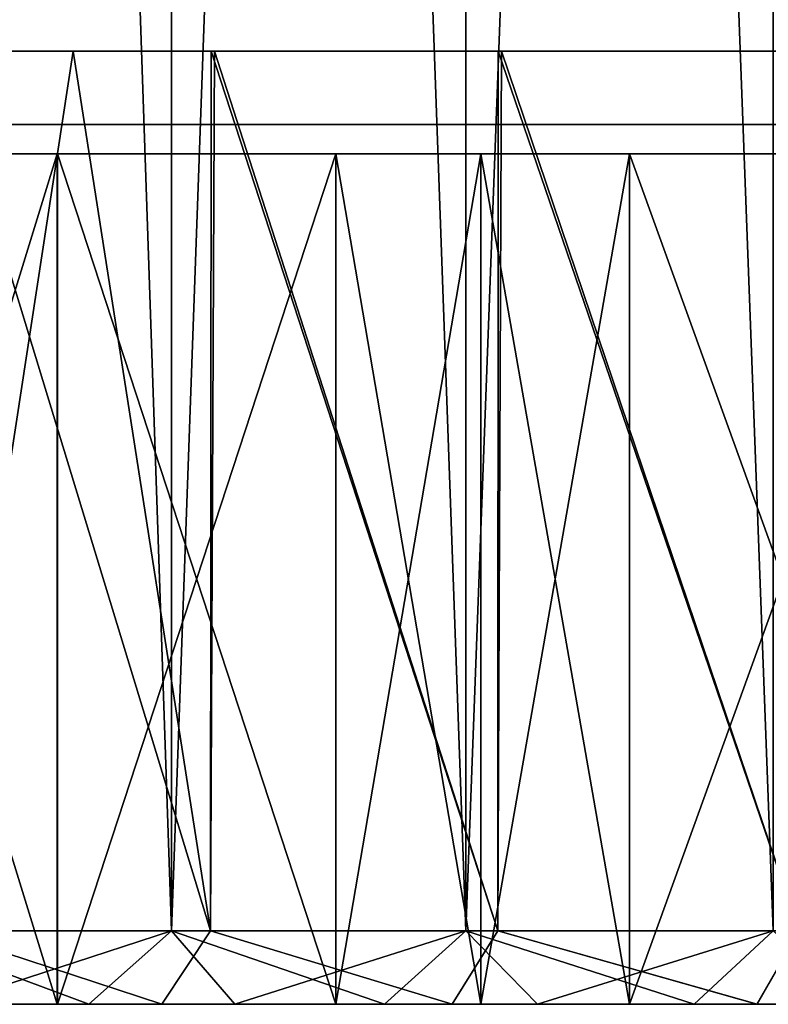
# Model space of a CAD drawing. Header units: millimetres. Extents: x -47 to 51, y -73 to 34.
# Tile 5 of 113: x -29.32 to -24.21, y -73 to -66.29. Entities that reach past the tile are written whole.
import ezdxf

# ---------------------------------------------------------------- set-up
doc = ezdxf.new("R2010")
doc.units = ezdxf.units.MM
doc.header["$LTSCALE"] = 65.185185
for name, color, linetype in [('154', 7, 'CONTINUOUS'), ('155', 7, 'CONTINUOUS'), ('156', 7, 'CONTINUOUS'), ('157', 7, 'CONTINUOUS'), ('158', 7, 'CONTINUOUS'), ('159', 7, 'CONTINUOUS'), ('160', 7, 'CONTINUOUS'), ('161', 7, 'CONTINUOUS'), ('162', 7, 'CONTINUOUS'), ('163', 7, 'CONTINUOUS'), ('179', 7, 'CONTINUOUS'), ('180', 7, 'CONTINUOUS'), ('181', 7, 'CONTINUOUS'), ('182', 7, 'CONTINUOUS'), ('183', 7, 'CONTINUOUS'), ('199', 7, 'CONTINUOUS'), ('200', 7, 'CONTINUOUS')]:
    doc.layers.add(name, color=color, linetype=linetype)

msp = doc.modelspace()

# ---------------------------------------------------------------- linework, layer by layer
at = {"layer": '154', "linetype": 'Continuous'}
for points in [[(-29.8731, -66.5, 29.8767), (-29.8475, -66.5, -29.9025), (-28.9552, -66.5, 30.7673), (-29.8731, -66.5, 29.8767)], [(-29.8475, -66.5, -29.9025), (-27.9888, -66.5, -31.6494), (-28.9552, -66.5, 30.7673), (-29.8475, -66.5, -29.9025)], [(-28.9552, -66.5, 30.7673), (-27.9888, -66.5, -31.6494), (-28.0128, -66.5, 31.6281), (-28.9552, -66.5, 30.7673)], [(-28.0128, -66.5, 31.6281), (-27.9888, -66.5, -31.6494), (-26.0538, -66.5, 33.2602), (-28.0128, -66.5, 31.6281)], [(-27.9888, -66.5, -31.6494), (-26.0311, -66.5, -33.2779), (-26.0538, -66.5, 33.2602), (-27.9888, -66.5, -31.6494)], [(-26.0538, -66.5, 33.2602), (-26.0311, -66.5, -33.2779), (-23.9959, -66.5, 34.7741), (-26.0538, -66.5, 33.2602)], [(-26.0311, -66.5, -33.2779), (-23.9746, -66.5, -34.7888), (-23.9959, -66.5, 34.7741), (-26.0311, -66.5, -33.2779)]]:
    msp.add_3dface(points, dxfattribs=at)
at = {"layer": '155', "linetype": 'Continuous'}
for points in [[(-28.0169, -72.5, -31.6246), (-29.8475, -66.5, -29.9025), (-29.8753, -72.5, -29.8753), (-28.0169, -72.5, -31.6246)], [(-27.9888, -66.5, -31.6494), (-29.8475, -66.5, -29.9025), (-28.0169, -72.5, -31.6246), (-27.9888, -66.5, -31.6494)], [(-26.0564, -72.5, -33.2585), (-27.9888, -66.5, -31.6494), (-28.0169, -72.5, -31.6246), (-26.0564, -72.5, -33.2585)], [(-26.0311, -66.5, -33.2779), (-27.9888, -66.5, -31.6494), (-26.0564, -72.5, -33.2585), (-26.0311, -66.5, -33.2779)], [(-24.0007, -72.5, -34.7711), (-26.0311, -66.5, -33.2779), (-26.0564, -72.5, -33.2585), (-24.0007, -72.5, -34.7711)], [(-23.9746, -66.5, -34.7888), (-26.0311, -66.5, -33.2779), (-24.0007, -72.5, -34.7711), (-23.9746, -66.5, -34.7888)]]:
    msp.add_3dface(points, dxfattribs=at)
at = {"layer": '156', "linetype": 'Continuous'}
for points in [[(-28.349, -73, -31.9984), (-29.8753, -72.5, -29.8753), (-30.2284, -73, -30.2286), (-28.349, -73, -31.9984)], [(-28.0169, -72.5, -31.6246), (-29.8753, -72.5, -29.8753), (-28.349, -73, -31.9984), (-28.0169, -72.5, -31.6246)], [(-26.3687, -73, -33.6485), (-28.0169, -72.5, -31.6246), (-28.349, -73, -31.9984), (-26.3687, -73, -33.6485)], [(-26.0564, -72.5, -33.2585), (-28.0169, -72.5, -31.6246), (-26.3687, -73, -33.6485), (-26.0564, -72.5, -33.2585)], [(-24.2877, -73, -35.1803), (-26.0564, -72.5, -33.2585), (-26.3687, -73, -33.6485), (-24.2877, -73, -35.1803)], [(-24.0007, -72.5, -34.7711), (-26.0564, -72.5, -33.2585), (-24.2877, -73, -35.1803), (-24.0007, -72.5, -34.7711)], [(-22.124, -73, -36.5797), (-24.0007, -72.5, -34.7711), (-24.2877, -73, -35.1803), (-22.124, -73, -36.5797)]]:
    msp.add_3dface(points, dxfattribs=at)
at = {"layer": '157', "linetype": 'Continuous'}
for points in [[(-29.8178, -73, 31.6723), (-30.7592, -73, 30.7591), (-28.3492, -73, 31.9982), (-29.8178, -73, 31.6723)], [(-28.3492, -73, 31.9982), (-30.7592, -73, 30.7591), (-30.2286, -73, 30.2284), (-28.3492, -73, 31.9982)], [(-28.349, -73, -31.9984), (-30.2284, -73, -30.2286), (-29.8177, -73, -31.6724), (-28.349, -73, -31.9984)], [(-28.8473, -73, 32.5585), (-29.8178, -73, 31.6723), (-28.3492, -73, 31.9982), (-28.8473, -73, 32.5585)], [(-28.8471, -73, -32.5587), (-28.349, -73, -31.9984), (-29.8177, -73, -31.6724), (-28.8471, -73, -32.5587)], [(-27.8503, -73, 33.4155), (-28.8473, -73, 32.5585), (-26.3689, -73, 33.6484), (-27.8503, -73, 33.4155)], [(-26.3689, -73, 33.6484), (-28.8473, -73, 32.5585), (-28.3492, -73, 31.9982), (-26.3689, -73, 33.6484)], [(-27.8501, -73, -33.4156), (-28.349, -73, -31.9984), (-28.8471, -73, -32.5587), (-27.8501, -73, -33.4156)], [(-26.3687, -73, -33.6485), (-28.349, -73, -31.9984), (-27.8501, -73, -33.4156), (-26.3687, -73, -33.6485)], [(-26.8294, -73, 34.2408), (-27.8503, -73, 33.4155), (-26.3689, -73, 33.6484), (-26.8294, -73, 34.2408)], [(-26.8292, -73, -34.2409), (-26.3687, -73, -33.6485), (-27.8501, -73, -33.4156), (-26.8292, -73, -34.2409)], [(-25.7855, -73, 35.0335), (-26.8294, -73, 34.2408), (-24.2879, -73, 35.1801), (-25.7855, -73, 35.0335)], [(-24.2879, -73, 35.1801), (-26.8294, -73, 34.2408), (-26.3689, -73, 33.6484), (-24.2879, -73, 35.1801)], [(-25.7854, -73, -35.0336), (-26.3687, -73, -33.6485), (-26.8292, -73, -34.2409), (-25.7854, -73, -35.0336)], [(-24.2877, -73, -35.1803), (-26.3687, -73, -33.6485), (-25.7854, -73, -35.0336), (-24.2877, -73, -35.1803)], [(-24.7157, -73, 35.7961), (-25.7855, -73, 35.0335), (-24.2879, -73, 35.1801), (-24.7157, -73, 35.7961)], [(-24.7156, -73, -35.7962), (-24.2877, -73, -35.1803), (-25.7854, -73, -35.0336), (-24.7156, -73, -35.7962)], [(-23.6225, -73, 36.5268), (-24.7157, -73, 35.7961), (-22.1243, -73, 36.5796), (-23.6225, -73, 36.5268)], [(-22.1243, -73, 36.5796), (-24.7157, -73, 35.7961), (-24.2879, -73, 35.1801), (-22.1243, -73, 36.5796)], [(-23.6223, -73, -36.5269), (-24.2877, -73, -35.1803), (-24.7156, -73, -35.7962), (-23.6223, -73, -36.5269)], [(-22.124, -73, -36.5797), (-24.2877, -73, -35.1803), (-23.6223, -73, -36.5269), (-22.124, -73, -36.5797)]]:
    msp.add_3dface(points, dxfattribs=at)
at = {"layer": '158', "linetype": 'Continuous'}
for points in [[(-28.3492, -73, 31.9982), (-30.2286, -73, 30.2284), (-29.8753, -72.5, 29.8753), (-28.3492, -73, 31.9982)], [(-28.0169, -72.5, 31.6246), (-28.3492, -73, 31.9982), (-29.8753, -72.5, 29.8753), (-28.0169, -72.5, 31.6246)], [(-26.3689, -73, 33.6484), (-28.3492, -73, 31.9982), (-28.0169, -72.5, 31.6246), (-26.3689, -73, 33.6484)], [(-26.0564, -72.5, 33.2585), (-26.3689, -73, 33.6484), (-28.0169, -72.5, 31.6246), (-26.0564, -72.5, 33.2585)], [(-24.2879, -73, 35.1801), (-26.3689, -73, 33.6484), (-26.0564, -72.5, 33.2585), (-24.2879, -73, 35.1801)], [(-24.0007, -72.5, 34.7711), (-24.2879, -73, 35.1801), (-26.0564, -72.5, 33.2585), (-24.0007, -72.5, 34.7711)], [(-22.1243, -73, 36.5796), (-24.2879, -73, 35.1801), (-24.0007, -72.5, 34.7711), (-22.1243, -73, 36.5796)]]:
    msp.add_3dface(points, dxfattribs=at)
at = {"layer": '159', "linetype": 'Continuous'}
for points in [[(-29.8731, -66.5, 29.8767), (-28.9552, -66.5, 30.7673), (-29.8753, -72.5, 29.8753), (-29.8731, -66.5, 29.8767)], [(-28.9552, -66.5, 30.7673), (-28.0169, -72.5, 31.6246), (-29.8753, -72.5, 29.8753), (-28.9552, -66.5, 30.7673)], [(-28.9552, -66.5, 30.7673), (-28.0128, -66.5, 31.6281), (-28.0169, -72.5, 31.6246), (-28.9552, -66.5, 30.7673)], [(-28.0128, -66.5, 31.6281), (-26.0564, -72.5, 33.2585), (-28.0169, -72.5, 31.6246), (-28.0128, -66.5, 31.6281)], [(-28.0128, -66.5, 31.6281), (-26.0538, -66.5, 33.2602), (-26.0564, -72.5, 33.2585), (-28.0128, -66.5, 31.6281)], [(-26.0538, -66.5, 33.2602), (-24.0007, -72.5, 34.7711), (-26.0564, -72.5, 33.2585), (-26.0538, -66.5, 33.2602)], [(-26.0538, -66.5, 33.2602), (-23.9959, -66.5, 34.7741), (-24.0007, -72.5, 34.7711), (-26.0538, -66.5, 33.2602)]]:
    msp.add_3dface(points, dxfattribs=at)
at = {"layer": '160', "linetype": 'Continuous'}
for points in [[(-29.8178, -73, 31.6723), (-28.8473, -73, 32.5585), (-30.1946, -72.5, 32.0044), (-29.8178, -73, 31.6723)], [(-30.1946, -72.5, 32.0044), (-28.8473, -73, 32.5585), (-28.2827, -72.5, 33.706), (-30.1946, -72.5, 32.0044)], [(-28.8473, -73, 32.5585), (-27.8503, -73, 33.4155), (-28.2827, -72.5, 33.706), (-28.8473, -73, 32.5585)], [(-27.8503, -73, 33.4155), (-26.8294, -73, 34.2408), (-28.2827, -72.5, 33.706), (-27.8503, -73, 33.4155)], [(-28.2827, -72.5, 33.706), (-26.8294, -73, 34.2408), (-26.275, -72.5, 35.2934), (-28.2827, -72.5, 33.706)], [(-26.8294, -73, 34.2408), (-25.7855, -73, 35.0335), (-26.275, -72.5, 35.2934), (-26.8294, -73, 34.2408)], [(-25.7855, -73, 35.0335), (-24.7157, -73, 35.7961), (-26.275, -72.5, 35.2934), (-25.7855, -73, 35.0335)], [(-26.275, -72.5, 35.2934), (-24.7157, -73, 35.7961), (-24.1784, -72.5, 36.7615), (-26.275, -72.5, 35.2934)], [(-24.7157, -73, 35.7961), (-23.6225, -73, 36.5268), (-24.1784, -72.5, 36.7615), (-24.7157, -73, 35.7961)]]:
    msp.add_3dface(points, dxfattribs=at)
at = {"layer": '161', "linetype": 'Continuous'}
for points in [[(-30.1946, -72.5, 32.0044), (-28.2827, -72.5, 33.706), (-30.1946, -16.5, 32.0044), (-30.1946, -72.5, 32.0044)], [(-30.1946, -16.5, 32.0044), (-28.2827, -72.5, 33.706), (-28.2827, -16.5, 33.706), (-30.1946, -16.5, 32.0044)], [(-28.2827, -72.5, 33.706), (-26.275, -72.5, 35.2934), (-28.2827, -16.5, 33.706), (-28.2827, -72.5, 33.706)], [(-28.2827, -16.5, 33.706), (-26.275, -72.5, 35.2934), (-26.275, -16.5, 35.2934), (-28.2827, -16.5, 33.706)], [(-26.275, -72.5, 35.2934), (-24.1784, -72.5, 36.7615), (-26.275, -16.5, 35.2934), (-26.275, -72.5, 35.2934)], [(-26.275, -16.5, 35.2934), (-24.1784, -72.5, 36.7615), (-24.1784, -16.5, 36.7615), (-26.275, -16.5, 35.2934)]]:
    msp.add_3dface(points, dxfattribs=at)
at = {"layer": '162', "linetype": 'Continuous'}
for points in [[(-30.1946, -16.5, -32.0044), (-28.2827, -16.5, -33.706), (-30.1946, -72.5, -32.0044), (-30.1946, -16.5, -32.0044)], [(-30.1946, -72.5, -32.0044), (-28.2827, -16.5, -33.706), (-28.2827, -72.5, -33.706), (-30.1946, -72.5, -32.0044)], [(-28.2827, -16.5, -33.706), (-26.275, -16.5, -35.2934), (-28.2827, -72.5, -33.706), (-28.2827, -16.5, -33.706)], [(-28.2827, -72.5, -33.706), (-26.275, -16.5, -35.2934), (-26.275, -72.5, -35.2934), (-28.2827, -72.5, -33.706)], [(-26.275, -16.5, -35.2934), (-24.1784, -16.5, -36.7615), (-26.275, -72.5, -35.2934), (-26.275, -16.5, -35.2934)], [(-26.275, -72.5, -35.2934), (-24.1784, -16.5, -36.7615), (-24.1784, -72.5, -36.7615), (-26.275, -72.5, -35.2934)]]:
    msp.add_3dface(points, dxfattribs=at)
at = {"layer": '163', "linetype": 'Continuous'}
for points in [[(-29.8177, -73, -31.6724), (-30.1946, -72.5, -32.0044), (-28.2827, -72.5, -33.706), (-29.8177, -73, -31.6724)], [(-28.8471, -73, -32.5587), (-29.8177, -73, -31.6724), (-28.2827, -72.5, -33.706), (-28.8471, -73, -32.5587)], [(-27.8501, -73, -33.4156), (-28.8471, -73, -32.5587), (-28.2827, -72.5, -33.706), (-27.8501, -73, -33.4156)], [(-27.8501, -73, -33.4156), (-28.2827, -72.5, -33.706), (-26.275, -72.5, -35.2934), (-27.8501, -73, -33.4156)], [(-26.8292, -73, -34.2409), (-27.8501, -73, -33.4156), (-26.275, -72.5, -35.2934), (-26.8292, -73, -34.2409)], [(-25.7854, -73, -35.0336), (-26.8292, -73, -34.2409), (-26.275, -72.5, -35.2934), (-25.7854, -73, -35.0336)], [(-25.7854, -73, -35.0336), (-26.275, -72.5, -35.2934), (-24.1784, -72.5, -36.7615), (-25.7854, -73, -35.0336)], [(-24.7156, -73, -35.7962), (-25.7854, -73, -35.0336), (-24.1784, -72.5, -36.7615), (-24.7156, -73, -35.7962)], [(-23.6223, -73, -36.5269), (-24.7156, -73, -35.7962), (-24.1784, -72.5, -36.7615), (-23.6223, -73, -36.5269)]]:
    msp.add_3dface(points, dxfattribs=at)
at = {"layer": '179', "linetype": 'Continuous'}
for points in [[(-29.233, -67, -13.0167), (-30.0695, -67, -10.9464), (-30.0693, -67, 10.9471), (-29.233, -67, -13.0167)], [(-29.2326, -67, 13.0174), (-29.233, -67, -13.0167), (-30.0693, -67, 10.9471), (-29.2326, -67, 13.0174)], [(-28.2537, -67, -15.0242), (-29.233, -67, -13.0167), (-29.2326, -67, 13.0174), (-28.2537, -67, -15.0242)], [(-28.2533, -67, 15.025), (-28.2537, -67, -15.0242), (-29.2326, -67, 13.0174), (-28.2533, -67, 15.025)], [(-27.1365, -67, -16.959), (-28.2537, -67, -15.0242), (-28.2533, -67, 15.025), (-27.1365, -67, -16.959)], [(-27.136, -67, 16.9598), (-27.1365, -67, -16.959), (-28.2533, -67, 15.025), (-27.136, -67, 16.9598)], [(-25.8875, -67, -18.8106), (-27.1365, -67, -16.959), (-27.136, -67, 16.9598), (-25.8875, -67, -18.8106)], [(-25.8869, -67, 18.8114), (-25.8875, -67, -18.8106), (-27.136, -67, 16.9598), (-25.8869, -67, 18.8114)], [(-24.5125, -67, -20.5703), (-25.8875, -67, -18.8106), (-25.8869, -67, 18.8114), (-24.5125, -67, -20.5703)], [(-24.5119, -67, 20.5711), (-24.5125, -67, -20.5703), (-25.8869, -67, 18.8114), (-24.5119, -67, 20.5711)], [(-23.0176, -67, -22.2304), (-24.5125, -67, -20.5703), (-24.5119, -67, 20.5711), (-23.0176, -67, -22.2304)], [(-23.0169, -67, 22.2311), (-23.0176, -67, -22.2304), (-24.5119, -67, 20.5711), (-23.0169, -67, 22.2311)]]:
    msp.add_3dface(points, dxfattribs=at)
at = {"layer": '180', "color": 252, "linetype": 'Continuous', "true_color": 0x969696}
for points in [[(-29.0627, -67.2, -29.9737), (-30.8527, -67.2, -28.1278), (-29.086, -67.2, -28.1119), (-29.0627, -67.2, -29.9737)], [(-29.2326, -67.2, -13.0174), (-30.8527, -67.2, -28.1278), (-30.0693, -67.2, -10.9471), (-29.2326, -67.2, -13.0174)], [(-30.8527, -67.2, -28.1278), (-29.2326, -67.2, -13.0174), (-29.1713, -67.2, -27.8034), (-30.8527, -67.2, -28.1278)], [(-29.086, -67.2, -28.1119), (-30.8527, -67.2, -28.1278), (-29.1339, -67.2, -27.9986), (-29.086, -67.2, -28.1119)], [(-29.1339, -67.2, -27.9986), (-30.8527, -67.2, -28.1278), (-29.1609, -67.2, -27.8971), (-29.1339, -67.2, -27.9986)], [(-29.1609, -67.2, -27.8971), (-30.8527, -67.2, -28.1278), (-29.1713, -67.2, -27.8034), (-29.1609, -67.2, -27.8971)], [(-30.8519, -67.2, 28.1286), (-29.0618, -67.2, 29.9745), (-30.7601, -67.2, 8.8213), (-30.8519, -67.2, 28.1286)], [(-30.7601, -67.2, 8.8213), (-29.0618, -67.2, 29.9745), (-30.0695, -67.2, 10.9464), (-30.7601, -67.2, 8.8213)], [(-30.0695, -67.2, 10.9464), (-29.0618, -67.2, 29.9745), (-29.233, -67.2, 13.0167), (-30.0695, -67.2, 10.9464)], [(-29.233, -67.2, 13.0167), (-29.0618, -67.2, 29.9745), (-28.2537, -67.2, 15.0242), (-29.233, -67.2, 13.0167)], [(-29.2326, -67.2, -13.0174), (-28.2533, -67.2, -15.025), (-29.1682, -67.2, -27.7283), (-29.2326, -67.2, -13.0174)], [(-29.1713, -67.2, -27.8034), (-29.2326, -67.2, -13.0174), (-29.1682, -67.2, -27.7283), (-29.1713, -67.2, -27.8034)], [(-29.1682, -67.2, -27.7283), (-28.2533, -67.2, -15.025), (-29.1526, -67.2, -27.6456), (-29.1682, -67.2, -27.7283)], [(-29.1526, -67.2, -27.6456), (-28.2533, -67.2, -15.025), (-29.1211, -67.2, -27.5523), (-29.1526, -67.2, -27.6456)], [(-29.1211, -67.2, -27.5523), (-28.2533, -67.2, -15.025), (-29.0681, -67.2, -27.4444), (-29.1211, -67.2, -27.5523)], [(-29.0092, -67.2, -28.2422), (-29.0627, -67.2, -29.9737), (-29.086, -67.2, -28.1119), (-29.0092, -67.2, -28.2422)], [(-29.0681, -67.2, -27.4444), (-28.2533, -67.2, -15.025), (-28.985, -67.2, -27.3168), (-29.0681, -67.2, -27.4444)], [(-27.1626, -67.2, -31.7058), (-29.0627, -67.2, -29.9737), (-27.1803, -67.2, -29.9606), (-27.1626, -67.2, -31.7058)], [(-27.1803, -67.2, -29.9606), (-29.0627, -67.2, -29.9737), (-27.3253, -67.2, -29.8814), (-27.1803, -67.2, -29.9606)], [(-27.3253, -67.2, -29.8814), (-29.0627, -67.2, -29.9737), (-27.5192, -67.2, -29.7382), (-27.3253, -67.2, -29.8814)], [(-27.5192, -67.2, -29.7382), (-29.0627, -67.2, -29.9737), (-27.7967, -67.2, -29.4978), (-27.5192, -67.2, -29.7382)], [(-27.7967, -67.2, -29.4978), (-29.0627, -67.2, -29.9737), (-28.1978, -67.2, -29.1201), (-27.7967, -67.2, -29.4978)], [(-28.1978, -67.2, -29.1201), (-29.0627, -67.2, -29.9737), (-28.5749, -67.2, -28.7424), (-28.1978, -67.2, -29.1201)], [(-28.5749, -67.2, -28.7424), (-29.0627, -67.2, -29.9737), (-28.8905, -67.2, -28.3967), (-28.5749, -67.2, -28.7424)], [(-28.8905, -67.2, -28.3967), (-29.0627, -67.2, -29.9737), (-29.0092, -67.2, -28.2422), (-28.8905, -67.2, -28.3967)], [(-29.0618, -67.2, 29.9745), (-27.1617, -67.2, 31.7065), (-28.2537, -67.2, 15.0242), (-29.0618, -67.2, 29.9745)], [(-28.985, -67.2, -27.3168), (-28.2533, -67.2, -15.025), (-28.8586, -67.2, -27.1634), (-28.985, -67.2, -27.3168)], [(-28.8586, -67.2, -27.1634), (-28.2533, -67.2, -15.025), (-28.5848, -67.2, -27.4286), (-28.8586, -67.2, -27.1634)], [(-28.8161, -67.2, -27.8482), (-28.8126, -67.2, -27.7836), (-28.8069, -67.2, -27.9191), (-28.8161, -67.2, -27.8482)], [(-28.8126, -67.2, -27.7836), (-28.7982, -67.2, -27.7226), (-28.8069, -67.2, -27.9191), (-28.8126, -67.2, -27.7836)], [(-28.8069, -67.2, -27.9191), (-28.7982, -67.2, -27.7226), (-28.784, -67.2, -27.9917), (-28.8069, -67.2, -27.9191)], [(-28.7982, -67.2, -27.7226), (-28.7704, -67.2, -27.6569), (-28.784, -67.2, -27.9917), (-28.7982, -67.2, -27.7226)], [(-28.784, -67.2, -27.9917), (-28.7704, -67.2, -27.6569), (-28.7449, -67.2, -28.0698), (-28.784, -67.2, -27.9917)], [(-28.7704, -67.2, -27.6569), (-28.7243, -67.2, -27.5831), (-28.7449, -67.2, -28.0698), (-28.7704, -67.2, -27.6569)], [(-28.7449, -67.2, -28.0698), (-28.7243, -67.2, -27.5831), (-28.6805, -67.2, -28.1586), (-28.7449, -67.2, -28.0698)], [(-28.7243, -67.2, -27.5831), (-28.6511, -67.2, -27.4971), (-28.6805, -67.2, -28.1586), (-28.7243, -67.2, -27.5831)], [(-28.6511, -67.2, -27.4971), (-28.5848, -67.2, -27.4286), (-28.6805, -67.2, -28.1586), (-28.6511, -67.2, -27.4971)], [(-28.6805, -67.2, -28.1586), (-28.5848, -67.2, -27.4286), (-28.5771, -67.2, -28.2773), (-28.6805, -67.2, -28.1586)], [(-28.5848, -67.2, -27.4286), (-28.2533, -67.2, -15.025), (-28.5771, -67.2, -28.2773), (-28.5848, -67.2, -27.4286)], [(-28.2533, -67.2, -15.025), (-28.4433, -67.2, -26.7346), (-28.5771, -67.2, -28.2773), (-28.2533, -67.2, -15.025)], [(-28.5771, -67.2, -28.2773), (-28.4433, -67.2, -26.7346), (-28.4174, -67.2, -28.4447), (-28.5771, -67.2, -28.2773)], [(-28.4433, -67.2, -26.7346), (-28.2533, -67.2, -15.025), (-28.3041, -67.2, -26.5813), (-28.4433, -67.2, -26.7346)], [(-28.4433, -67.2, -26.7346), (-27.0596, -67.2, -28.0749), (-28.4174, -67.2, -28.4447), (-28.4433, -67.2, -26.7346)], [(-28.4174, -67.2, -28.4447), (-27.0596, -67.2, -28.0749), (-28.1717, -67.2, -28.6879), (-28.4174, -67.2, -28.4447)], [(-28.3041, -67.2, -26.5813), (-28.2533, -67.2, -15.025), (-28.2044, -67.2, -26.4736), (-28.3041, -67.2, -26.5813)], [(-28.2537, -67.2, 15.0242), (-27.1617, -67.2, 31.7065), (-27.1365, -67.2, 16.959), (-28.2537, -67.2, 15.0242)], [(-28.2533, -67.2, -15.025), (-27.136, -67.2, -16.9598), (-28.2044, -67.2, -26.4736), (-28.2533, -67.2, -15.025)], [(-28.2044, -67.2, -26.4736), (-27.136, -67.2, -16.9598), (-28.0092, -67.2, -26.2864), (-28.2044, -67.2, -26.4736)], [(-28.1717, -67.2, -28.6879), (-27.0596, -67.2, -28.0749), (-27.4595, -67.2, -29.3674), (-28.1717, -67.2, -28.6879)], [(-28.0092, -67.2, -26.2864), (-27.136, -67.2, -16.9598), (-27.8483, -67.2, -26.1566), (-28.0092, -67.2, -26.2864)], [(-26.9407, -67.2, -26.53), (-26.831, -67.2, -27.8389), (-27.948, -67.2, -26.7568), (-26.9407, -67.2, -26.53)], [(-27.0585, -67.2, -26.44), (-26.9407, -67.2, -26.53), (-27.948, -67.2, -26.7568), (-27.0585, -67.2, -26.44)], [(-27.1541, -67.2, -26.3822), (-27.0585, -67.2, -26.44), (-27.948, -67.2, -26.7568), (-27.1541, -67.2, -26.3822)], [(-27.2304, -67.2, -26.3493), (-27.1541, -67.2, -26.3822), (-27.948, -67.2, -26.7568), (-27.2304, -67.2, -26.3493)], [(-27.2906, -67.2, -26.3343), (-27.2304, -67.2, -26.3493), (-27.948, -67.2, -26.7568), (-27.2906, -67.2, -26.3343)], [(-27.3392, -67.2, -26.3312), (-27.2906, -67.2, -26.3343), (-27.948, -67.2, -26.7568), (-27.3392, -67.2, -26.3312)], [(-27.39, -67.2, -26.3371), (-27.3392, -67.2, -26.3312), (-27.948, -67.2, -26.7568), (-27.39, -67.2, -26.3371)], [(-27.4472, -67.2, -26.3526), (-27.39, -67.2, -26.3371), (-27.948, -67.2, -26.7568), (-27.4472, -67.2, -26.3526)], [(-27.5134, -67.2, -26.3811), (-27.4472, -67.2, -26.3526), (-27.948, -67.2, -26.7568), (-27.5134, -67.2, -26.3811)], [(-27.5922, -67.2, -26.4279), (-27.5134, -67.2, -26.3811), (-27.948, -67.2, -26.7568), (-27.5922, -67.2, -26.4279)], [(-27.6865, -67.2, -26.5003), (-27.5922, -67.2, -26.4279), (-27.948, -67.2, -26.7568), (-27.6865, -67.2, -26.5003)], [(-27.8578, -67.2, -26.6667), (-27.6865, -67.2, -26.5003), (-27.948, -67.2, -26.7568), (-27.8578, -67.2, -26.6667)], [(-27.7979, -67.2, -26.6054), (-27.6865, -67.2, -26.5003), (-27.8578, -67.2, -26.6667), (-27.7979, -67.2, -26.6054)], [(-27.8483, -67.2, -26.1566), (-27.136, -67.2, -16.9598), (-27.7159, -67.2, -26.0702), (-27.8483, -67.2, -26.1566)], [(-27.7159, -67.2, -26.0702), (-27.136, -67.2, -16.9598), (-27.6053, -67.2, -26.0183), (-27.7159, -67.2, -26.0702)], [(-27.6053, -67.2, -26.0183), (-27.136, -67.2, -16.9598), (-27.5014, -67.2, -25.99), (-27.6053, -67.2, -26.0183)], [(-27.5014, -67.2, -25.99), (-27.136, -67.2, -16.9598), (-27.3967, -67.2, -25.9819), (-27.5014, -67.2, -25.99)], [(-27.4595, -67.2, -29.3674), (-27.0596, -67.2, -28.0749), (-27.3264, -67.2, -29.484), (-27.4595, -67.2, -29.3674)], [(-27.3967, -67.2, -25.9819), (-27.136, -67.2, -16.9598), (-27.2999, -67.2, -25.993), (-27.3967, -67.2, -25.9819)], [(-27.3264, -67.2, -29.484), (-27.0596, -67.2, -28.0749), (-27.2157, -67.2, -29.5633), (-27.3264, -67.2, -29.484)], [(-27.2999, -67.2, -25.993), (-27.136, -67.2, -16.9598), (-27.1387, -67.2, -26.0397), (-27.2999, -67.2, -25.993)], [(-27.2157, -67.2, -29.5633), (-27.0596, -67.2, -28.0749), (-27.1247, -67.2, -29.6135), (-27.2157, -67.2, -29.5633)], [(-27.0634, -67.2, -30.0043), (-27.1626, -67.2, -31.7058), (-27.1803, -67.2, -29.9606), (-27.0634, -67.2, -30.0043)], [(-26.173, -67.2, -32.5275), (-27.1626, -67.2, -31.7058), (-26.4013, -67.2, -29.8269), (-26.173, -67.2, -32.5275)], [(-26.4013, -67.2, -29.8269), (-27.1626, -67.2, -31.7058), (-26.55, -67.2, -29.9244), (-26.4013, -67.2, -29.8269)], [(-26.55, -67.2, -29.9244), (-27.1626, -67.2, -31.7058), (-26.6743, -67.2, -29.9831), (-26.55, -67.2, -29.9244)], [(-26.6743, -67.2, -29.9831), (-27.1626, -67.2, -31.7058), (-26.7817, -67.2, -30.0153), (-26.6743, -67.2, -29.9831)], [(-26.7817, -67.2, -30.0153), (-27.1626, -67.2, -31.7058), (-26.8778, -67.2, -30.0279), (-26.7817, -67.2, -30.0153)], [(-26.8778, -67.2, -30.0279), (-27.1626, -67.2, -31.7058), (-26.9648, -67.2, -30.0246), (-26.8778, -67.2, -30.0279)], [(-26.9648, -67.2, -30.0246), (-27.1626, -67.2, -31.7058), (-27.0634, -67.2, -30.0043), (-26.9648, -67.2, -30.0246)], [(-27.1617, -67.2, 31.7065), (-26.1721, -67.2, 32.5282), (-27.1365, -67.2, 16.959), (-27.1617, -67.2, 31.7065)], [(-27.1387, -67.2, -26.0397), (-27.136, -67.2, -16.9598), (-26.9843, -67.2, -26.1113), (-27.1387, -67.2, -26.0397)], [(-27.1365, -67.2, 16.959), (-26.1721, -67.2, 32.5282), (-25.8875, -67.2, 18.8106), (-27.1365, -67.2, 16.959)], [(-27.136, -67.2, -16.9598), (-25.8869, -67.2, -18.8114), (-26.9843, -67.2, -26.1113), (-27.136, -67.2, -16.9598)], [(-27.1247, -67.2, -29.6135), (-27.0596, -67.2, -28.0749), (-27.0504, -67.2, -29.6424), (-27.1247, -67.2, -29.6135)], [(-27.0596, -67.2, -28.0749), (-26.831, -67.2, -27.8389), (-27.0504, -67.2, -29.6424), (-27.0596, -67.2, -28.0749)], [(-27.0504, -67.2, -29.6424), (-26.831, -67.2, -27.8389), (-26.9885, -67.2, -29.6565), (-27.0504, -67.2, -29.6424)], [(-26.9885, -67.2, -29.6565), (-26.831, -67.2, -27.8389), (-26.935, -67.2, -29.6602), (-26.9885, -67.2, -29.6565)], [(-26.9843, -67.2, -26.1113), (-25.8869, -67.2, -18.8114), (-26.8374, -67.2, -26.2088), (-26.9843, -67.2, -26.1113)], [(-26.7965, -67.2, -26.6605), (-26.831, -67.2, -27.8389), (-26.9407, -67.2, -26.53), (-26.7965, -67.2, -26.6605)], [(-26.935, -67.2, -29.6602), (-26.831, -67.2, -27.8389), (-26.8873, -67.2, -29.6556), (-26.935, -67.2, -29.6602)], [(-26.8873, -67.2, -29.6556), (-26.831, -67.2, -27.8389), (-26.8232, -67.2, -29.6352), (-26.8873, -67.2, -29.6556)], [(-26.8374, -67.2, -26.2088), (-25.8869, -67.2, -18.8114), (-26.5871, -67.2, -26.4181), (-26.8374, -67.2, -26.2088)], [(-26.8232, -67.2, -29.6352), (-26.831, -67.2, -27.8389), (-26.7965, -67.2, -26.6605), (-26.8232, -67.2, -29.6352)], [(-26.738, -67.2, -29.5905), (-26.8232, -67.2, -29.6352), (-26.7965, -67.2, -26.6605), (-26.738, -67.2, -29.5905)], [(-26.2542, -67.2, -27.1858), (-26.738, -67.2, -29.5905), (-26.7965, -67.2, -26.6605), (-26.2542, -67.2, -27.1858)], [(-26.6268, -67.2, -29.5145), (-26.738, -67.2, -29.5905), (-26.2542, -67.2, -27.1858), (-26.6268, -67.2, -29.5145)], [(-26.4804, -67.2, -29.3964), (-26.6268, -67.2, -29.5145), (-26.2542, -67.2, -27.1858), (-26.4804, -67.2, -29.3964)], [(-26.5871, -67.2, -26.4181), (-25.8869, -67.2, -18.8114), (-26.2688, -67.2, -26.7142), (-26.5871, -67.2, -26.4181)], [(-26.2833, -67.2, -29.2174), (-26.4804, -67.2, -29.3964), (-26.2542, -67.2, -27.1858), (-26.2833, -67.2, -29.2174)], [(-26.1691, -67.2, -30.9659), (-26.173, -67.2, -32.5275), (-26.4013, -67.2, -29.8269), (-26.1691, -67.2, -30.9659)], [(-26.1427, -67.2, -29.6127), (-26.1691, -67.2, -30.9659), (-26.4013, -67.2, -29.8269), (-26.1427, -67.2, -29.6127)], [(-26.0098, -67.2, -28.9452), (-26.2833, -67.2, -29.2174), (-26.2542, -67.2, -27.1858), (-26.0098, -67.2, -28.9452)], [(-26.2688, -67.2, -26.7142), (-25.8869, -67.2, -18.8114), (-25.9002, -67.2, -27.0788), (-26.2688, -67.2, -26.7142)], [(-25.8357, -67.2, -27.6076), (-26.0098, -67.2, -28.9452), (-26.2542, -67.2, -27.1858), (-25.8357, -67.2, -27.6076)], [(-25.1587, -67.2, -33.3182), (-26.173, -67.2, -32.5275), (-25.867, -67.2, -31.1984), (-25.1587, -67.2, -33.3182)], [(-25.867, -67.2, -31.1984), (-26.173, -67.2, -32.5275), (-26.1691, -67.2, -30.9659), (-25.867, -67.2, -31.1984)], [(-26.1721, -67.2, 32.5282), (-25.1578, -67.2, 33.3189), (-25.8875, -67.2, 18.8106), (-26.1721, -67.2, 32.5282)], [(-24.3399, -67.2, -28.5881), (-26.1691, -67.2, -30.9659), (-25.173, -67.2, -28.4844), (-24.3399, -67.2, -28.5881)], [(-25.173, -67.2, -28.4844), (-26.1691, -67.2, -30.9659), (-25.2379, -67.2, -28.6102), (-25.173, -67.2, -28.4844)], [(-25.2379, -67.2, -28.6102), (-26.1691, -67.2, -30.9659), (-25.3564, -67.2, -28.7779), (-25.2379, -67.2, -28.6102)], [(-25.3564, -67.2, -28.7779), (-26.1691, -67.2, -30.9659), (-25.5496, -67.2, -29.0066), (-25.3564, -67.2, -28.7779)], [(-25.5496, -67.2, -29.0066), (-26.1691, -67.2, -30.9659), (-25.8546, -67.2, -29.333), (-25.5496, -67.2, -29.0066)], [(-25.8546, -67.2, -29.333), (-26.1691, -67.2, -30.9659), (-26.1427, -67.2, -29.6127), (-25.8546, -67.2, -29.333)], [(-25.8086, -67.2, -28.7302), (-26.0098, -67.2, -28.9452), (-25.8357, -67.2, -27.6076), (-25.8086, -67.2, -28.7302)], [(-25.9002, -67.2, -27.0788), (-25.8869, -67.2, -18.8114), (-25.5206, -67.2, -27.4668), (-25.9002, -67.2, -27.0788)], [(-25.8875, -67.2, 18.8106), (-25.1578, -67.2, 33.3189), (-24.5125, -67.2, 20.5703), (-25.8875, -67.2, 18.8106)], [(-25.8869, -67.2, -18.8114), (-24.5119, -67.2, -20.5711), (-25.5206, -67.2, -27.4668), (-25.8869, -67.2, -18.8114)], [(-24.2426, -67.2, -29.087), (-25.1587, -67.2, -33.3182), (-25.867, -67.2, -31.1984), (-24.2426, -67.2, -29.087)], [(-25.5956, -67.2, -27.8867), (-25.8086, -67.2, -28.7302), (-25.8357, -67.2, -27.6076), (-25.5956, -67.2, -27.8867)], [(-25.6731, -67.2, -28.5723), (-25.8086, -67.2, -28.7302), (-25.5956, -67.2, -27.8867), (-25.6731, -67.2, -28.5723)], [(-25.5827, -67.2, -28.4538), (-25.6731, -67.2, -28.5723), (-25.5956, -67.2, -27.8867), (-25.5827, -67.2, -28.4538)], [(-25.5363, -67.2, -27.9787), (-25.5827, -67.2, -28.4538), (-25.5956, -67.2, -27.8867), (-25.5363, -67.2, -27.9787)], [(-25.5242, -67.2, -28.3621), (-25.5827, -67.2, -28.4538), (-25.5363, -67.2, -27.9787), (-25.5242, -67.2, -28.3621)], [(-25.5009, -67.2, -28.0561), (-25.5242, -67.2, -28.3621), (-25.5363, -67.2, -27.9787), (-25.5009, -67.2, -28.0561)], [(-25.4916, -67.2, -28.2912), (-25.5242, -67.2, -28.3621), (-25.5009, -67.2, -28.0561), (-25.4916, -67.2, -28.2912)], [(-25.5206, -67.2, -27.4668), (-24.5119, -67.2, -20.5711), (-25.3617, -67.2, -27.646), (-25.5206, -67.2, -27.4668)], [(-25.482, -67.2, -28.1231), (-25.4916, -67.2, -28.2912), (-25.5009, -67.2, -28.0561), (-25.482, -67.2, -28.1231)], [(-25.4788, -67.2, -28.2383), (-25.4916, -67.2, -28.2912), (-25.482, -67.2, -28.1231), (-25.4788, -67.2, -28.2383)], [(-25.4754, -67.2, -28.183), (-25.4788, -67.2, -28.2383), (-25.482, -67.2, -28.1231), (-25.4754, -67.2, -28.183)], [(-25.3617, -67.2, -27.646), (-24.5119, -67.2, -20.5711), (-25.2548, -67.2, -27.7939), (-25.3617, -67.2, -27.646)], [(-25.2548, -67.2, -27.7939), (-24.5119, -67.2, -20.5711), (-25.1862, -67.2, -27.9154), (-25.2548, -67.2, -27.7939)], [(-25.1862, -67.2, -27.9154), (-24.5119, -67.2, -20.5711), (-25.1443, -67.2, -28.0176), (-25.1862, -67.2, -27.9154)], [(-25.1342, -67.2, -28.374), (-24.3399, -67.2, -28.5881), (-25.173, -67.2, -28.4844), (-25.1342, -67.2, -28.374)], [(-23.0599, -67.2, -34.8038), (-25.1587, -67.2, -33.3182), (-23.2208, -67.2, -33.2341), (-23.0599, -67.2, -34.8038)], [(-23.2208, -67.2, -33.2341), (-25.1587, -67.2, -33.3182), (-23.6701, -67.2, -32.8884), (-23.2208, -67.2, -33.2341)], [(-23.6701, -67.2, -32.8884), (-25.1587, -67.2, -33.3182), (-24.2426, -67.2, -29.087), (-23.6701, -67.2, -32.8884)], [(-25.1578, -67.2, 33.3189), (-23.0588, -67.2, 34.8045), (-24.5125, -67.2, 20.5703), (-25.1578, -67.2, 33.3189)], [(-25.1443, -67.2, -28.0176), (-24.5119, -67.2, -20.5711), (-25.1209, -67.2, -28.1064), (-25.1443, -67.2, -28.0176)], [(-25.1151, -67.2, -28.2755), (-24.3399, -67.2, -28.5881), (-25.1342, -67.2, -28.374), (-25.1151, -67.2, -28.2755)], [(-25.1209, -67.2, -28.1064), (-24.5119, -67.2, -20.5711), (-25.1117, -67.2, -28.1858), (-25.1209, -67.2, -28.1064)], [(-24.5119, -67.2, -20.5711), (-24.3399, -67.2, -28.5881), (-25.1151, -67.2, -28.2755), (-24.5119, -67.2, -20.5711)], [(-25.1117, -67.2, -28.1858), (-24.5119, -67.2, -20.5711), (-25.1151, -67.2, -28.2755), (-25.1117, -67.2, -28.1858)], [(-24.5125, -67.2, 20.5703), (-23.0588, -67.2, 34.8045), (-23.0176, -67.2, 22.2304), (-24.5125, -67.2, 20.5703)], [(-24.5119, -67.2, -20.5711), (-23.0169, -67.2, -22.2311), (-24.3399, -67.2, -28.5881), (-24.5119, -67.2, -20.5711)], [(-24.3399, -67.2, -28.5881), (-23.0169, -67.2, -22.2311), (-23.8906, -67.2, -28.9338), (-24.3399, -67.2, -28.5881)]]:
    msp.add_3dface(points, dxfattribs=at)
at = {"layer": '181', "linetype": 'Continuous'}
for points in [[(-30.8527, -67.2, -28.1278), (-29.0627, -67.2, -29.9737), (-30.8519, -73, -28.1286), (-30.8527, -67.2, -28.1278)], [(-30.8519, -73, -28.1286), (-29.0627, -67.2, -29.9737), (-29.0618, -73, -29.9745), (-30.8519, -73, -28.1286)], [(-29.0627, -67.2, -29.9737), (-27.1626, -67.2, -31.7058), (-29.0618, -73, -29.9745), (-29.0627, -67.2, -29.9737)], [(-29.0618, -73, -29.9745), (-27.1626, -67.2, -31.7058), (-27.1617, -73, -31.7065), (-29.0618, -73, -29.9745)], [(-27.1626, -67.2, -31.7058), (-26.173, -67.2, -32.5275), (-27.1617, -73, -31.7065), (-27.1626, -67.2, -31.7058)], [(-27.1617, -73, -31.7065), (-26.173, -67.2, -32.5275), (-26.1721, -73, -32.5282), (-27.1617, -73, -31.7065)], [(-26.173, -67.2, -32.5275), (-25.1587, -67.2, -33.3182), (-26.1721, -73, -32.5282), (-26.173, -67.2, -32.5275)], [(-26.1721, -73, -32.5282), (-25.1587, -67.2, -33.3182), (-25.1578, -73, -33.3189), (-26.1721, -73, -32.5282)], [(-25.1587, -67.2, -33.3182), (-23.0599, -67.2, -34.8038), (-25.1578, -73, -33.3189), (-25.1587, -67.2, -33.3182)], [(-25.1578, -73, -33.3189), (-23.0599, -67.2, -34.8038), (-23.0588, -73, -34.8045), (-25.1578, -73, -33.3189)]]:
    msp.add_3dface(points, dxfattribs=at)
at = {"layer": '182', "linetype": 'Continuous'}
for points in [[(-29.0627, -73, 29.9737), (-30.8519, -67.2, 28.1286), (-30.8527, -73, 28.1278), (-29.0627, -73, 29.9737)], [(-29.0618, -67.2, 29.9745), (-30.8519, -67.2, 28.1286), (-29.0627, -73, 29.9737), (-29.0618, -67.2, 29.9745)], [(-27.1626, -73, 31.7058), (-29.0618, -67.2, 29.9745), (-29.0627, -73, 29.9737), (-27.1626, -73, 31.7058)], [(-27.1617, -67.2, 31.7065), (-29.0618, -67.2, 29.9745), (-27.1626, -73, 31.7058), (-27.1617, -67.2, 31.7065)], [(-26.173, -73, 32.5275), (-27.1617, -67.2, 31.7065), (-27.1626, -73, 31.7058), (-26.173, -73, 32.5275)], [(-26.1721, -67.2, 32.5282), (-27.1617, -67.2, 31.7065), (-26.173, -73, 32.5275), (-26.1721, -67.2, 32.5282)], [(-25.1587, -73, 33.3182), (-26.1721, -67.2, 32.5282), (-26.173, -73, 32.5275), (-25.1587, -73, 33.3182)], [(-25.1578, -67.2, 33.3189), (-26.1721, -67.2, 32.5282), (-25.1587, -73, 33.3182), (-25.1578, -67.2, 33.3189)], [(-23.0599, -73, 34.8038), (-25.1578, -67.2, 33.3189), (-25.1587, -73, 33.3182), (-23.0599, -73, 34.8038)], [(-23.0588, -67.2, 34.8045), (-25.1578, -67.2, 33.3189), (-23.0599, -73, 34.8038), (-23.0588, -67.2, 34.8045)]]:
    msp.add_3dface(points, dxfattribs=at)
at = {"layer": '183', "linetype": 'Continuous'}
for points in [[(-30.8519, -73, -28.1286), (-29.0627, -73, 29.9737), (-30.8527, -73, 28.1278), (-30.8519, -73, -28.1286)], [(-30.8519, -73, -28.1286), (-29.0618, -73, -29.9745), (-29.0627, -73, 29.9737), (-30.8519, -73, -28.1286)], [(-29.0618, -73, -29.9745), (-27.1626, -73, 31.7058), (-29.0627, -73, 29.9737), (-29.0618, -73, -29.9745)], [(-29.0618, -73, -29.9745), (-27.1617, -73, -31.7065), (-27.1626, -73, 31.7058), (-29.0618, -73, -29.9745)], [(-27.1617, -73, -31.7065), (-26.173, -73, 32.5275), (-27.1626, -73, 31.7058), (-27.1617, -73, -31.7065)], [(-27.1617, -73, -31.7065), (-26.1721, -73, -32.5282), (-26.173, -73, 32.5275), (-27.1617, -73, -31.7065)], [(-26.1721, -73, -32.5282), (-25.1587, -73, 33.3182), (-26.173, -73, 32.5275), (-26.1721, -73, -32.5282)], [(-26.1721, -73, -32.5282), (-25.1578, -73, -33.3189), (-25.1587, -73, 33.3182), (-26.1721, -73, -32.5282)], [(-25.1578, -73, -33.3189), (-23.0599, -73, 34.8038), (-25.1587, -73, 33.3182), (-25.1578, -73, -33.3189)], [(-25.1578, -73, -33.3189), (-23.0588, -73, -34.8045), (-23.0599, -73, 34.8038), (-25.1578, -73, -33.3189)]]:
    msp.add_3dface(points, dxfattribs=at)
at = {"layer": '199', "linetype": 'Continuous'}
for points in [[(-26.1691, -67, -30.9659), (-24.3399, -67, -28.5881), (-25.867, -67, -31.1984), (-26.1691, -67, -30.9659)], [(-25.867, -67, -31.1984), (-24.3399, -67, -28.5881), (-24.2426, -67, -29.087), (-25.867, -67, -31.1984)], [(-24.3399, -67, -28.5881), (-23.8906, -67, -28.9338), (-24.2426, -67, -29.087), (-24.3399, -67, -28.5881)], [(-24.2426, -67, -29.087), (-23.8906, -67, -28.9338), (-23.6701, -67, -32.8884), (-24.2426, -67, -29.087)]]:
    msp.add_3dface(points, dxfattribs=at)
at = {"layer": '200', "linetype": 'Continuous'}
for points in [[(-29.1713, -67, -27.8034), (-29.1682, -67, -27.7283), (-29.1608, -67, -27.8971), (-29.1713, -67, -27.8034)], [(-29.1682, -67, -27.7283), (-29.1526, -67, -27.6456), (-29.1608, -67, -27.8971), (-29.1682, -67, -27.7283)], [(-29.1608, -67, -27.8971), (-29.1526, -67, -27.6456), (-29.1339, -67, -27.9986), (-29.1608, -67, -27.8971)], [(-29.1526, -67, -27.6456), (-29.1211, -67, -27.5522), (-29.1339, -67, -27.9986), (-29.1526, -67, -27.6456)], [(-29.1339, -67, -27.9986), (-29.1211, -67, -27.5522), (-29.086, -67, -28.1119), (-29.1339, -67, -27.9986)], [(-29.1211, -67, -27.5522), (-29.0681, -67, -27.4444), (-29.086, -67, -28.1119), (-29.1211, -67, -27.5522)], [(-29.086, -67, -28.1119), (-29.0681, -67, -27.4444), (-29.0092, -67, -28.2421), (-29.086, -67, -28.1119)], [(-29.0681, -67, -27.4444), (-28.9849, -67, -27.3168), (-29.0092, -67, -28.2421), (-29.0681, -67, -27.4444)], [(-29.0092, -67, -28.2421), (-28.9849, -67, -27.3168), (-28.8905, -67, -28.3967), (-29.0092, -67, -28.2421)], [(-28.9849, -67, -27.3168), (-28.8586, -67, -27.1634), (-28.8905, -67, -28.3967), (-28.9849, -67, -27.3168)], [(-28.6811, -67, -28.1578), (-28.5775, -67, -28.2768), (-28.8905, -67, -28.3967), (-28.6811, -67, -28.1578)], [(-28.8905, -67, -28.3967), (-28.5775, -67, -28.2768), (-28.5737, -67, -28.7436), (-28.8905, -67, -28.3967)], [(-28.7449, -67, -28.0698), (-28.6811, -67, -28.1578), (-28.8905, -67, -28.3967), (-28.7449, -67, -28.0698)], [(-28.7833, -67, -27.9933), (-28.7449, -67, -28.0698), (-28.8905, -67, -28.3967), (-28.7833, -67, -27.9933)], [(-28.8071, -67, -27.9179), (-28.7833, -67, -27.9933), (-28.8905, -67, -28.3967), (-28.8071, -67, -27.9179)], [(-28.8161, -67, -27.846), (-28.8071, -67, -27.9179), (-28.8905, -67, -28.3967), (-28.8161, -67, -27.846)], [(-28.8586, -67, -27.1634), (-28.8161, -67, -27.846), (-28.8905, -67, -28.3967), (-28.8586, -67, -27.1634)], [(-28.8126, -67, -27.7836), (-28.8161, -67, -27.846), (-28.8586, -67, -27.1634), (-28.8126, -67, -27.7836)], [(-28.7982, -67, -27.7226), (-28.8126, -67, -27.7836), (-28.8586, -67, -27.1634), (-28.7982, -67, -27.7226)], [(-28.7704, -67, -27.6568), (-28.7982, -67, -27.7226), (-28.8586, -67, -27.1634), (-28.7704, -67, -27.6568)], [(-28.7242, -67, -27.583), (-28.7704, -67, -27.6568), (-28.8586, -67, -27.1634), (-28.7242, -67, -27.583)], [(-28.6511, -67, -27.4971), (-28.7242, -67, -27.583), (-28.8586, -67, -27.1634), (-28.6511, -67, -27.4971)], [(-28.5848, -67, -27.4286), (-28.6511, -67, -27.4971), (-28.8586, -67, -27.1634), (-28.5848, -67, -27.4286)], [(-28.5775, -67, -28.2768), (-28.4175, -67, -28.4447), (-28.5737, -67, -28.7436), (-28.5775, -67, -28.2768)], [(-28.5737, -67, -28.7436), (-28.4175, -67, -28.4447), (-28.1978, -67, -29.1201), (-28.5737, -67, -28.7436)], [(-27.948, -67, -26.7568), (-27.0596, -67, -28.0749), (-28.4433, -67, -26.7346), (-27.948, -67, -26.7568)], [(-28.0092, -67, -26.2864), (-27.948, -67, -26.7568), (-28.4433, -67, -26.7346), (-28.0092, -67, -26.2864)], [(-28.2044, -67, -26.4736), (-28.0092, -67, -26.2864), (-28.4433, -67, -26.7346), (-28.2044, -67, -26.4736)], [(-28.3034, -67, -26.5806), (-28.2044, -67, -26.4736), (-28.4433, -67, -26.7346), (-28.3034, -67, -26.5806)], [(-28.4175, -67, -28.4447), (-28.1709, -67, -28.6886), (-28.1978, -67, -29.1201), (-28.4175, -67, -28.4447)], [(-28.1978, -67, -29.1201), (-28.1709, -67, -28.6886), (-27.7983, -67, -29.4963), (-28.1978, -67, -29.1201)], [(-28.1709, -67, -28.6886), (-27.4595, -67, -29.3674), (-27.7983, -67, -29.4963), (-28.1709, -67, -28.6886)], [(-27.8483, -67, -26.1566), (-27.948, -67, -26.7568), (-28.0092, -67, -26.2864), (-27.8483, -67, -26.1566)], [(-26.831, -67, -27.8389), (-27.0596, -67, -28.0749), (-27.948, -67, -26.7568), (-26.831, -67, -27.8389)], [(-27.8578, -67, -26.6667), (-27.948, -67, -26.7568), (-27.8483, -67, -26.1566), (-27.8578, -67, -26.6667)], [(-27.7979, -67, -26.6054), (-27.8578, -67, -26.6667), (-27.8483, -67, -26.1566), (-27.7979, -67, -26.6054)], [(-27.7159, -67, -26.0702), (-27.7979, -67, -26.6054), (-27.8483, -67, -26.1566), (-27.7159, -67, -26.0702)], [(-27.7983, -67, -29.4963), (-27.4595, -67, -29.3674), (-27.5185, -67, -29.7388), (-27.7983, -67, -29.4963)], [(-27.6865, -67, -26.5003), (-27.7979, -67, -26.6054), (-27.7159, -67, -26.0702), (-27.6865, -67, -26.5003)], [(-27.6058, -67, -26.0184), (-27.6865, -67, -26.5003), (-27.7159, -67, -26.0702), (-27.6058, -67, -26.0184)], [(-27.5924, -67, -26.428), (-27.6865, -67, -26.5003), (-27.6058, -67, -26.0184), (-27.5924, -67, -26.428)], [(-27.502, -67, -25.9901), (-27.5924, -67, -26.428), (-27.6058, -67, -26.0184), (-27.502, -67, -25.9901)], [(-27.5136, -67, -26.3812), (-27.5924, -67, -26.428), (-27.502, -67, -25.9901), (-27.5136, -67, -26.3812)], [(-27.4595, -67, -29.3674), (-27.3259, -67, -29.4845), (-27.5185, -67, -29.7388), (-27.4595, -67, -29.3674)], [(-27.5185, -67, -29.7388), (-27.3259, -67, -29.4845), (-27.3253, -67, -29.8814), (-27.5185, -67, -29.7388)], [(-27.4472, -67, -26.3526), (-27.5136, -67, -26.3812), (-27.502, -67, -25.9901), (-27.4472, -67, -26.3526)], [(-27.3971, -67, -25.9819), (-27.4472, -67, -26.3526), (-27.502, -67, -25.9901), (-27.3971, -67, -25.9819)], [(-27.39, -67, -26.3371), (-27.4472, -67, -26.3526), (-27.3971, -67, -25.9819), (-27.39, -67, -26.3371)], [(-27.2999, -67, -25.993), (-27.39, -67, -26.3371), (-27.3971, -67, -25.9819), (-27.2999, -67, -25.993)], [(-27.3392, -67, -26.3312), (-27.39, -67, -26.3371), (-27.2999, -67, -25.993), (-27.3392, -67, -26.3312)], [(-27.2903, -67, -26.3343), (-27.3392, -67, -26.3312), (-27.2999, -67, -25.993), (-27.2903, -67, -26.3343)], [(-27.3259, -67, -29.4845), (-27.2151, -67, -29.5636), (-27.3253, -67, -29.8814), (-27.3259, -67, -29.4845)], [(-27.3253, -67, -29.8814), (-27.2151, -67, -29.5636), (-27.1806, -67, -29.9604), (-27.3253, -67, -29.8814)], [(-27.1388, -67, -26.0397), (-27.2903, -67, -26.3343), (-27.2999, -67, -25.993), (-27.1388, -67, -26.0397)], [(-27.2297, -67, -26.3496), (-27.2903, -67, -26.3343), (-27.1388, -67, -26.0397), (-27.2297, -67, -26.3496)], [(-27.1531, -67, -26.3828), (-27.2297, -67, -26.3496), (-27.1388, -67, -26.0397), (-27.1531, -67, -26.3828)], [(-27.2151, -67, -29.5636), (-27.1242, -67, -29.6137), (-27.1806, -67, -29.9604), (-27.2151, -67, -29.5636)], [(-27.1806, -67, -29.9604), (-27.1242, -67, -29.6137), (-27.0637, -67, -30.0042), (-27.1806, -67, -29.9604)], [(-27.0576, -67, -26.4407), (-27.1531, -67, -26.3828), (-27.1388, -67, -26.0397), (-27.0576, -67, -26.4407)], [(-26.9843, -67, -26.1113), (-27.0576, -67, -26.4407), (-27.1388, -67, -26.0397), (-26.9843, -67, -26.1113)], [(-27.1242, -67, -29.6137), (-27.0501, -67, -29.6425), (-27.0637, -67, -30.0042), (-27.1242, -67, -29.6137)], [(-27.0501, -67, -29.6425), (-26.9883, -67, -29.6566), (-27.0637, -67, -30.0042), (-27.0501, -67, -29.6425)], [(-27.0637, -67, -30.0042), (-26.9883, -67, -29.6566), (-26.9649, -67, -30.0246), (-27.0637, -67, -30.0042)], [(-26.9402, -67, -26.5304), (-27.0576, -67, -26.4407), (-26.9843, -67, -26.1113), (-26.9402, -67, -26.5304)], [(-26.9883, -67, -29.6566), (-26.9349, -67, -29.6602), (-26.9649, -67, -30.0246), (-26.9883, -67, -29.6566)], [(-26.8374, -67, -26.2088), (-26.9402, -67, -26.5304), (-26.9843, -67, -26.1113), (-26.8374, -67, -26.2088)], [(-26.9349, -67, -29.6602), (-26.8873, -67, -29.6556), (-26.9649, -67, -30.0246), (-26.9349, -67, -29.6602)], [(-26.9649, -67, -30.0246), (-26.8873, -67, -29.6556), (-26.8778, -67, -30.0279), (-26.9649, -67, -30.0246)], [(-26.7965, -67, -26.6605), (-26.9402, -67, -26.5304), (-26.8374, -67, -26.2088), (-26.7965, -67, -26.6605)], [(-26.8873, -67, -29.6556), (-26.8239, -67, -29.6355), (-26.8778, -67, -30.0279), (-26.8873, -67, -29.6556)], [(-26.8778, -67, -30.0279), (-26.8239, -67, -29.6355), (-26.7818, -67, -30.0153), (-26.8778, -67, -30.0279)], [(-26.5874, -67, -26.4178), (-26.7965, -67, -26.6605), (-26.8374, -67, -26.2088), (-26.5874, -67, -26.4178)], [(-26.8239, -67, -29.6355), (-26.7392, -67, -29.5911), (-26.7818, -67, -30.0153), (-26.8239, -67, -29.6355)], [(-26.2542, -67, -27.1858), (-26.7965, -67, -26.6605), (-26.2688, -67, -26.7142), (-26.2542, -67, -27.1858)], [(-26.2688, -67, -26.7142), (-26.7965, -67, -26.6605), (-26.5874, -67, -26.4178), (-26.2688, -67, -26.7142)], [(-26.7818, -67, -30.0153), (-26.7392, -67, -29.5911), (-26.6745, -67, -29.9832), (-26.7818, -67, -30.0153)], [(-26.7392, -67, -29.5911), (-26.6276, -67, -29.5152), (-26.6745, -67, -29.9832), (-26.7392, -67, -29.5911)], [(-26.6745, -67, -29.9832), (-26.6276, -67, -29.5152), (-26.5502, -67, -29.9245), (-26.6745, -67, -29.9832)], [(-26.6276, -67, -29.5152), (-26.4812, -67, -29.3971), (-26.5502, -67, -29.9245), (-26.6276, -67, -29.5152)], [(-26.5502, -67, -29.9245), (-26.4812, -67, -29.3971), (-26.4013, -67, -29.8269), (-26.5502, -67, -29.9245)], [(-26.4812, -67, -29.3971), (-26.2835, -67, -29.2176), (-26.4013, -67, -29.8269), (-26.4812, -67, -29.3971)], [(-26.4013, -67, -29.8269), (-26.2835, -67, -29.2176), (-26.1433, -67, -29.6132), (-26.4013, -67, -29.8269)], [(-26.2835, -67, -29.2176), (-26.0098, -67, -28.9452), (-26.1433, -67, -29.6132), (-26.2835, -67, -29.2176)], [(-25.9004, -67, -27.0786), (-26.2542, -67, -27.1858), (-26.2688, -67, -26.7142), (-25.9004, -67, -27.0786)], [(-25.9571, -67, -27.4808), (-26.2542, -67, -27.1858), (-25.9004, -67, -27.0786), (-25.9571, -67, -27.4808)], [(-26.1433, -67, -29.6132), (-26.0098, -67, -28.9452), (-25.8546, -67, -29.333), (-26.1433, -67, -29.6132)], [(-26.0098, -67, -28.9452), (-25.8083, -67, -28.7299), (-25.8546, -67, -29.333), (-26.0098, -67, -28.9452)], [(-25.7384, -67, -27.7138), (-25.9571, -67, -27.4808), (-25.9004, -67, -27.0786), (-25.7384, -67, -27.7138)], [(-25.5206, -67, -27.4668), (-25.7384, -67, -27.7138), (-25.9004, -67, -27.0786), (-25.5206, -67, -27.4668)], [(-25.6727, -67, -28.5718), (-25.5819, -67, -28.4528), (-25.8546, -67, -29.333), (-25.6727, -67, -28.5718)], [(-25.8546, -67, -29.333), (-25.5819, -67, -28.4528), (-25.5497, -67, -29.0067), (-25.8546, -67, -29.333)], [(-25.8083, -67, -28.7299), (-25.6727, -67, -28.5718), (-25.8546, -67, -29.333), (-25.8083, -67, -28.7299)], [(-25.5956, -67, -27.8867), (-25.7384, -67, -27.7138), (-25.5206, -67, -27.4668), (-25.5956, -67, -27.8867)], [(-25.5363, -67, -27.9786), (-25.5956, -67, -27.8867), (-25.5206, -67, -27.4668), (-25.5363, -67, -27.9786)], [(-25.5819, -67, -28.4528), (-25.5238, -67, -28.3615), (-25.5497, -67, -29.0067), (-25.5819, -67, -28.4528)], [(-25.4916, -67, -28.2912), (-25.4788, -67, -28.2383), (-25.5497, -67, -29.0067), (-25.4916, -67, -28.2912)], [(-25.5497, -67, -29.0067), (-25.4788, -67, -28.2383), (-25.3611, -67, -27.6467), (-25.5497, -67, -29.0067)], [(-25.5238, -67, -28.3615), (-25.4916, -67, -28.2912), (-25.5497, -67, -29.0067), (-25.5238, -67, -28.3615)], [(-25.3564, -67, -28.7779), (-25.5497, -67, -29.0067), (-25.3611, -67, -27.6467), (-25.3564, -67, -28.7779)], [(-25.5009, -67, -28.056), (-25.5363, -67, -27.9786), (-25.5206, -67, -27.4668), (-25.5009, -67, -28.056)], [(-25.3611, -67, -27.6467), (-25.5009, -67, -28.056), (-25.5206, -67, -27.4668), (-25.3611, -67, -27.6467)], [(-25.482, -67, -28.123), (-25.5009, -67, -28.056), (-25.3611, -67, -27.6467), (-25.482, -67, -28.123)], [(-25.4754, -67, -28.1829), (-25.482, -67, -28.123), (-25.3611, -67, -27.6467), (-25.4754, -67, -28.1829)], [(-25.4788, -67, -28.2383), (-25.4754, -67, -28.1829), (-25.3611, -67, -27.6467), (-25.4788, -67, -28.2383)], [(-25.2542, -67, -27.7947), (-25.3564, -67, -28.7779), (-25.3611, -67, -27.6467), (-25.2542, -67, -27.7947)], [(-25.2379, -67, -28.6102), (-25.3564, -67, -28.7779), (-25.2542, -67, -27.7947), (-25.2379, -67, -28.6102)], [(-25.1859, -67, -27.9161), (-25.2379, -67, -28.6102), (-25.2542, -67, -27.7947), (-25.1859, -67, -27.9161)], [(-25.173, -67, -28.4844), (-25.2379, -67, -28.6102), (-25.1859, -67, -27.9161), (-25.173, -67, -28.4844)], [(-25.1441, -67, -28.018), (-25.173, -67, -28.4844), (-25.1859, -67, -27.9161), (-25.1441, -67, -28.018)], [(-25.1342, -67, -28.374), (-25.173, -67, -28.4844), (-25.1441, -67, -28.018), (-25.1342, -67, -28.374)], [(-25.1209, -67, -28.1066), (-25.1342, -67, -28.374), (-25.1441, -67, -28.018), (-25.1209, -67, -28.1066)], [(-25.1151, -67, -28.2755), (-25.1342, -67, -28.374), (-25.1209, -67, -28.1066), (-25.1151, -67, -28.2755)], [(-25.1117, -67, -28.1858), (-25.1151, -67, -28.2755), (-25.1209, -67, -28.1066), (-25.1117, -67, -28.1858)]]:
    msp.add_3dface(points, dxfattribs=at)

doc.saveas('drawing.dxf')
